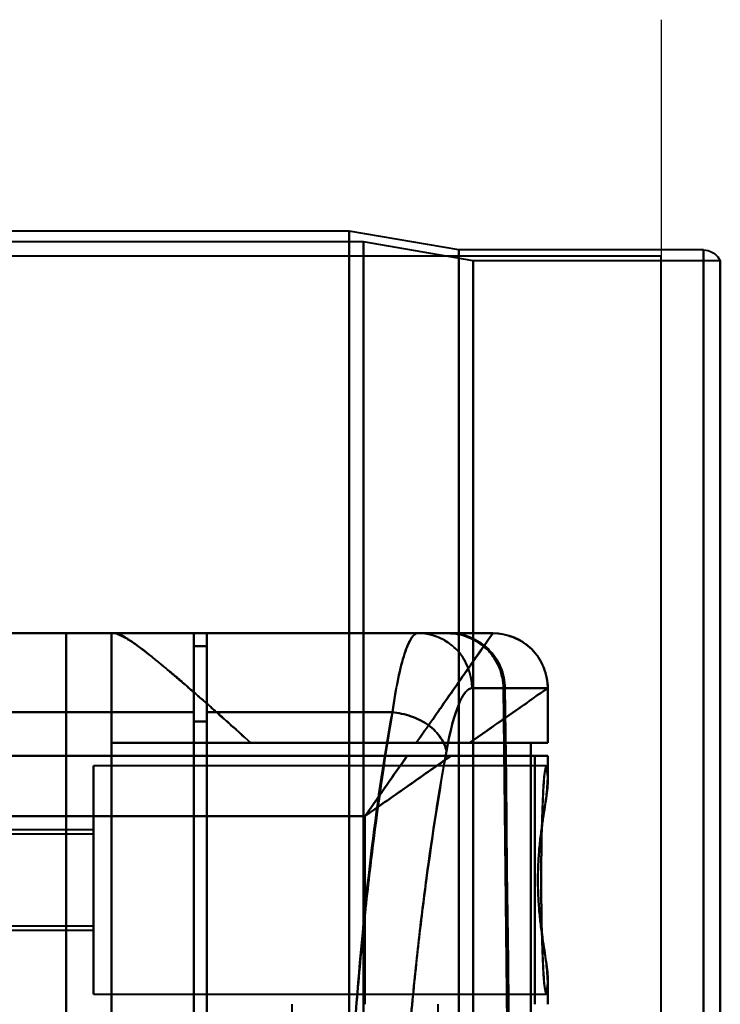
# Model space of a CAD drawing. Header units: millimetres. Extents: x -1087 to 1688, y -120 to 1010.
# Tile 84 of 86: x 538 to 576, y 797 to 851. Entities that reach past the tile are written whole.
import ezdxf

# ---------------------------------------------------------------- set-up
doc = ezdxf.new("R2010")
doc.units = ezdxf.units.MM
doc.layers.add('A-GENM', color=13, linetype='Continuous', lineweight=40)
doc.layers.add('G-IMPT', color=8, linetype='Continuous', lineweight=40)

# ---------------------------------------------------------------- blocks, each defined once
blk = doc.blocks.new('NEXA 700 CALQUES_dwg-751640-Arrière')
at = {"layer": 'G-IMPT'}
for p, q in [((555.97, 839.372), (515.97, 839.372)), ((561.97, 838.338), (555.97, 839.372)), ((555.97, 713.372), (555.97, 839.372)), ((555.97, 839.372), (555.97, 713.372)), ((556.742, 838.781), (515.168, 838.781)), ((562.742, 837.746), (556.742, 838.781)), ((556.742, 838.781), (556.742, 713.372)), ((556.742, 713.372), (556.742, 838.781)), ((575.357, 838.338), (561.97, 838.338)), ((561.97, 713.372), (561.97, 838.338)), ((561.97, 838.338), (561.97, 713.372)), ((575.357, 713.372), (575.357, 838.338)), ((575.357, 838.338), (575.357, 713.372)), ((576.27, 837.746), (562.742, 837.746)), ((562.742, 837.746), (562.742, 713.372)), ((562.742, 713.372), (562.742, 837.746)), ((576.27, 837.746), (576.27, 713.372)), ((576.27, 713.372), (576.27, 837.746)), ((547.47, 817.372), (536.97, 817.372)), ((542.97, 817.372), (543.14, 817.372)), ((543.14, 817.372), (542.97, 817.372)), ((547.47, 813.05), (547.47, 817.372)), ((547.47, 817.372), (547.47, 813.05)), ((559.724, 817.372), (548.17, 817.372)), ((548.17, 813.05), (548.17, 817.372)), ((548.17, 817.372), (548.17, 813.05)), ((561.351, 817.372), (559.724, 817.372)), ((559.724, 817.372), (561.351, 817.372)), ((561.351, 817.372), (559.724, 817.372)), ((561.435, 817.372), (563.828, 817.372)), ((563.828, 817.372), (561.435, 817.372)), ((563.83, 817.372), (563.828, 817.372)), ((563.828, 817.372), (563.83, 817.372)), ((563.83, 817.372), (563.828, 817.372)), ((548.17, 816.672), (547.47, 816.672)), ((547.47, 812.552), (547.47, 816.672)), ((547.47, 816.672), (547.47, 812.552)), ((548.17, 812.552), (548.17, 816.672)), ((548.17, 816.672), (548.17, 812.552)), ((564.407, 814.372), (562.69, 814.372)), ((562.69, 814.372), (564.407, 814.372)), ((564.489, 814.372), (566.826, 814.372)), ((566.826, 814.372), (564.489, 814.372)), ((566.826, 814.372), (566.83, 814.372)), ((566.83, 814.372), (566.826, 814.372)), ((566.83, 811.372), (566.83, 814.372)), ((547.47, 743.05), (547.47, 813.05)), ((547.47, 813.05), (547.47, 743.05)), ((548.17, 743.05), (548.17, 813.05)), ((548.17, 813.05), (548.17, 743.05)), ((547.47, 743.532), (547.47, 812.552)), ((547.47, 812.552), (547.47, 743.532)), ((548.17, 743.532), (548.17, 812.552)), ((548.17, 812.552), (548.17, 743.532)), ((542.97, 811.372), (550.584, 811.372)), ((550.584, 811.372), (542.97, 811.372)), ((566.83, 811.372), (562.545, 811.372)), ((562.545, 811.372), (566.83, 811.372)), ((566.826, 811.372), (565.906, 811.372)), ((565.906, 811.372), (566.826, 811.372)), ((561.545, 810.672), (566.83, 810.672)), ((566.83, 810.672), (561.545, 810.672)), ((566.122, 810.672), (566.826, 810.672)), ((566.826, 810.672), (566.122, 810.672)), ((566.83, 809.346), (566.83, 810.672)), ((566.74, 810.122), (541.97, 810.122)), ((541.97, 803.872), (541.97, 810.122)), ((541.97, 810.122), (541.97, 803.872)), ((541.97, 806.622), (536.97, 806.622)), ((541.97, 806.372), (536.97, 806.372)), ((541.97, 803.872), (541.97, 806.622)), ((541.97, 806.622), (541.97, 803.872)), ((541.97, 806.372), (541.97, 803.872)), ((541.97, 803.872), (541.97, 806.372)), ((541.97, 803.872), (541.97, 801.372)), ((541.97, 801.372), (541.97, 803.872)), ((541.97, 801.122), (541.97, 803.872)), ((541.97, 797.622), (541.97, 803.872)), ((541.97, 803.872), (541.97, 801.122)), ((541.97, 803.872), (541.97, 797.622)), ((536.97, 801.372), (541.97, 801.372)), ((536.97, 801.122), (541.97, 801.122)), ((566.83, 797.072), (566.83, 798.399)), ((541.97, 797.622), (566.74, 797.622)), ((552.83, 797.072), (552.83, 758.672)), ((560.83, 796.372), (560.83, 797.072))]:
    blk.add_line(p, q, dxfattribs=at)
at = {"layer": 'G-IMPT', "flags": 128}
for points in [[(575.357, 838.338), (575.614, 838.304), (575.813, 838.227), (575.956, 838.138), (576.142, 837.957), (576.27, 837.746)], [(547.47, 817.372), (544.845, 817.372), (542.22, 817.372), (539.595, 817.372), (536.97, 817.372)], [(536.97, 817.372), (537.847, 817.372), (538.724, 817.372), (539.601, 817.372), (540.478, 817.372)], [(540.478, 817.372), (539.601, 817.372), (538.724, 817.372), (537.847, 817.372), (536.97, 817.372)], [(536.97, 817.372), (539.595, 817.372), (542.22, 817.372), (544.845, 817.372), (547.47, 817.372)], [(540.478, 738.372), (540.478, 758.122), (540.478, 777.872), (540.478, 797.622), (540.478, 817.372)], [(540.478, 817.372), (541.101, 817.372), (541.724, 817.372), (542.347, 817.372), (542.97, 817.372)], [(540.478, 817.372), (540.478, 797.622), (540.478, 777.872), (540.478, 758.122), (540.478, 738.372)], [(542.97, 817.372), (542.347, 817.372), (541.724, 817.372), (541.101, 817.372), (540.478, 817.372)], [(542.97, 817.372), (542.97, 797.622), (542.97, 777.872), (542.97, 758.122), (542.97, 738.372)], [(542.97, 738.372), (542.97, 758.122), (542.97, 777.872), (542.97, 797.622), (542.97, 817.372)], [(542.97, 817.372), (542.97, 815.872), (542.97, 814.372), (542.97, 812.872), (542.97, 811.372)], [(542.97, 811.372), (542.97, 812.872), (542.97, 814.372), (542.97, 815.872), (542.97, 817.372)], [(543.14, 817.372), (548.312, 817.372), (553.485, 817.372), (558.658, 817.372), (563.83, 817.372)], [(563.83, 817.372), (558.658, 817.372), (553.485, 817.372), (548.312, 817.372), (543.14, 817.372)], [(561.435, 817.372), (557.943, 817.372), (554.452, 817.372), (550.961, 817.372), (547.47, 817.372)], [(547.47, 817.372), (547.47, 811.634), (547.47, 805.895), (547.47, 800.156), (547.47, 794.417)], [(547.47, 794.417), (547.47, 800.156), (547.47, 805.895), (547.47, 811.634), (547.47, 817.372)], [(547.47, 817.372), (550.961, 817.372), (554.452, 817.372), (557.943, 817.372), (561.435, 817.372)], [(559.724, 817.372), (556.836, 817.372), (553.947, 817.372), (551.058, 817.372), (548.17, 817.372)], [(548.17, 817.372), (551.058, 817.372), (553.947, 817.372), (556.836, 817.372), (559.724, 817.372)], [(561.351, 817.372), (558.056, 817.372), (554.76, 817.372), (551.465, 817.372), (548.17, 817.372)], [(548.17, 817.372), (548.17, 817.197), (548.17, 817.022), (548.17, 816.847), (548.17, 816.672)], [(548.17, 816.672), (548.17, 816.847), (548.17, 817.022), (548.17, 817.197), (548.17, 817.372)], [(548.17, 817.372), (551.465, 817.372), (554.76, 817.372), (558.056, 817.372), (561.351, 817.372)], [(563.828, 817.372), (563.127, 817.372), (561.843, 817.372), (561.435, 817.372)], [(547.47, 794.35), (547.47, 799.931), (547.47, 805.511), (547.47, 811.092), (547.47, 816.672)], [(547.47, 816.672), (547.645, 816.672), (547.82, 816.672), (547.995, 816.672), (548.17, 816.672)], [(547.47, 816.672), (547.645, 816.672), (547.82, 816.672), (547.995, 816.672), (548.17, 816.672)], [(548.17, 816.672), (547.995, 816.672), (547.82, 816.672), (547.645, 816.672), (547.47, 816.672)], [(548.17, 816.672), (547.995, 816.672), (547.82, 816.672), (547.645, 816.672), (547.47, 816.672)], [(547.47, 816.672), (547.47, 811.092), (547.47, 805.511), (547.47, 799.931), (547.47, 794.35)], [(564.629, 794.35), (564.574, 799.357), (564.519, 804.363), (564.463, 809.368), (564.407, 814.372)], [(564.407, 814.372), (564.463, 809.368), (564.519, 804.363), (564.574, 799.357), (564.629, 794.35)], [(564.489, 814.372), (564.545, 809.385), (564.599, 804.396), (564.654, 799.407), (564.707, 794.417)], [(564.707, 794.417), (564.654, 799.407), (564.599, 804.396), (564.545, 809.385), (564.489, 814.372)], [(566.826, 814.372), (566.826, 813.622), (566.826, 812.872), (566.826, 812.122), (566.826, 811.372)], [(566.826, 811.372), (566.826, 812.122), (566.826, 812.872), (566.826, 813.622), (566.826, 814.372)], [(536.97, 813.05), (539.595, 813.05), (542.22, 813.05), (544.845, 813.05), (547.47, 813.05)], [(547.47, 813.05), (544.845, 813.05), (542.22, 813.05), (539.595, 813.05), (536.97, 813.05)], [(548.17, 813.05), (550.709, 813.05), (553.249, 813.05), (555.789, 813.05), (558.329, 813.05)], [(558.329, 813.05), (555.789, 813.05), (553.249, 813.05), (550.709, 813.05), (548.17, 813.05)], [(547.47, 812.552), (547.645, 812.552), (547.82, 812.552), (547.995, 812.552), (548.17, 812.552)], [(548.17, 812.552), (547.995, 812.552), (547.82, 812.552), (547.645, 812.552), (547.47, 812.552)], [(542.97, 796.372), (542.97, 800.122), (542.97, 803.872), (542.97, 807.622), (542.97, 811.372)], [(542.97, 811.372), (548.704, 811.372), (554.438, 811.372), (560.172, 811.372), (565.906, 811.372)], [(565.906, 811.372), (560.172, 811.372), (554.438, 811.372), (548.704, 811.372), (542.97, 811.372)], [(542.97, 811.372), (542.97, 807.622), (542.97, 803.872), (542.97, 800.122), (542.97, 796.372)], [(550.584, 811.372), (552.846, 811.372), (555.107, 811.372), (557.369, 811.372), (559.63, 811.372)], [(559.63, 811.372), (557.369, 811.372), (555.107, 811.372), (552.846, 811.372), (550.584, 811.372)], [(565.906, 796.372), (565.906, 800.122), (565.906, 803.872), (565.906, 807.622), (565.906, 811.372)], [(565.906, 811.372), (565.906, 807.622), (565.906, 803.872), (565.906, 800.122), (565.906, 796.372)], [(536.97, 810.672), (542.512, 810.672), (548.055, 810.672), (553.597, 810.672), (559.14, 810.672)], [(536.97, 810.672), (544.258, 810.672), (551.546, 810.672), (558.834, 810.672), (566.122, 810.672)], [(559.14, 810.672), (553.597, 810.672), (548.055, 810.672), (542.512, 810.672), (536.97, 810.672)], [(566.122, 810.672), (558.834, 810.672), (551.546, 810.672), (544.258, 810.672), (536.97, 810.672)], [(566.122, 810.672), (566.122, 807.272), (566.122, 803.872), (566.122, 800.472), (566.122, 797.072)], [(566.122, 797.072), (566.122, 800.472), (566.122, 803.872), (566.122, 807.272), (566.122, 810.672)], [(566.826, 810.672), (566.826, 810.379), (566.826, 810.086), (566.826, 809.792), (566.826, 809.499)], [(566.826, 809.499), (566.826, 809.792), (566.826, 810.086), (566.826, 810.379), (566.826, 810.672)], [(536.97, 807.372), (541.935, 807.372), (546.9, 807.372), (551.865, 807.372), (556.83, 807.372)], [(556.83, 807.372), (551.865, 807.372), (546.9, 807.372), (541.935, 807.372), (536.97, 807.372)], [(556.83, 807.372), (556.83, 804.797), (556.83, 802.222), (556.83, 799.647), (556.83, 797.072)], [(556.83, 797.072), (556.83, 799.647), (556.83, 802.222), (556.83, 804.797), (556.83, 807.372)], [(566.826, 798.246), (566.826, 797.953), (566.826, 797.659), (566.826, 797.366), (566.826, 797.072)], [(566.826, 797.072), (566.826, 797.366), (566.826, 797.659), (566.826, 797.953), (566.826, 798.246)]]:
    blk.add_lwpolyline(points, dxfattribs=at)
at = {"layer": 'G-IMPT'}
blk.add_arc((563.83, 814.372), 3, 0, 90, dxfattribs=at)
for centre, ratio in [((559.724, 814.372), 0.988401), ((563.828, 814.372), 0.999612), ((563.828, 814.372), 0.999612)]:
    blk.add_ellipse(centre, major_axis=(0, 3), ratio=ratio, start_param=4.712389, end_param=6.283185, dxfattribs=at)
for points, knots in [([(550.584, 811.372), (550.147, 811.758), (549.298, 812.516), (548.105, 813.594), (547.174, 814.399), (546.469, 814.998), (545.967, 815.431), (545.476, 815.844), (544.997, 816.223), (544.554, 816.56), (544.167, 816.845), (543.84, 817.073), (543.462, 817.299), (543.25, 817.372), (543.14, 817.372)], [0, 0, 0, 0, 0.125, 0.25, 0.375, 0.4375, 0.5, 0.5625, 0.625, 0.6875, 0.75, 0.8125, 0.875, 1, 1, 1, 1]), ([(543.14, 817.372), (543.237, 817.355), (543.444, 817.276), (543.829, 817.059), (544.168, 816.846), (544.557, 816.565), (544.993, 816.22), (545.466, 815.833), (545.966, 815.43), (546.478, 815.009), (547.002, 814.555), (547.544, 814.077), (548.112, 813.578), (548.707, 813.061), (549.522, 812.341), (550.156, 811.769), (550.584, 811.372)], [0, 0, 0, 0, 0.125, 0.1875, 0.25, 0.3125, 0.375, 0.4375, 0.5, 0.5625, 0.625, 0.6875, 0.75, 0.8125, 0.875, 1, 1, 1, 1]), ([(563.83, 817.372), (563.823, 817.372), (563.677, 817.161), (563.192, 816.474), (562.702, 815.768), (562.087, 814.887), (561.119, 813.501), (560.266, 812.258), (559.63, 811.372)], [0, 0, 0, 0, 0.25, 0.375, 0.5, 0.625, 0.75, 1, 1, 1, 1]), ([(558.329, 813.05), (557.945, 810.781), (557.395, 807.046), (556.77, 801.586), (556.219, 795.72), (555.729, 788.059), (555.497, 778.284), (555.658, 768.626), (556.105, 760.749), (556.613, 754.885), (557.22, 749.214), (557.756, 745.386), (558.133, 743.05)], [0, 0, 0, 0, 0.125, 0.1875, 0.25, 0.375, 0.5, 0.625, 0.75, 0.8125, 0.875, 1, 1, 1, 1]), ([(562.545, 811.372), (562.333, 811.37), (561.996, 811.373), (561.583, 811.373), (561.342, 811.372), (561.158, 811.373), (560.972, 811.373), (560.786, 811.372), (560.597, 811.371), (560.213, 811.372), (559.886, 811.376), (559.63, 811.372)], [0, 0, 0, 0, 0.25, 0.375, 0.4375, 0.5, 0.5625, 0.625, 0.6875, 0.75, 1, 1, 1, 1]), ([(559.63, 811.372), (559.891, 811.372), (560.406, 811.372), (561.418, 811.372), (562.115, 811.372), (562.545, 811.372)], [0, 0, 0, 0, 0.25, 0.5, 1, 1, 1, 1]), ([(559.14, 810.672), (558.769, 810.143), (558.198, 809.326), (557.418, 808.213), (557.027, 807.653), (556.83, 807.372)], [0, 0, 0, 0, 0.5, 0.75, 1, 1, 1, 1]), ([(561.545, 810.672), (560.824, 810.167), (559.669, 809.359), (558.058, 808.231), (557.239, 807.659), (556.83, 807.372)], [0, 0, 0, 0, 0.5, 0.75, 1, 1, 1, 1]), ([(556.83, 807.372), (557.026, 807.653), (557.419, 808.213), (558.198, 809.326), (558.77, 810.143), (559.14, 810.672)], [0, 0, 0, 0, 0.25, 0.5, 1, 1, 1, 1]), ([(561.085, 745.115), (560.706, 747.305), (560.167, 750.895), (559.555, 756.221), (559.042, 761.73), (558.59, 769.143), (558.428, 778.239), (558.662, 787.442), (559.158, 794.651), (559.713, 800.16), (560.343, 805.285), (560.896, 808.787), (561.282, 810.915)], [0, 0, 0, 0, 0.125, 0.1875, 0.25, 0.375, 0.5, 0.625, 0.75, 0.8125, 0.875, 1, 1, 1, 1]), ([(561.282, 810.915), (560.883, 808.667), (560.324, 805.12), (559.699, 800.026), (559.298, 796.051), (558.968, 791.812), (558.713, 787.333), (558.546, 782.756), (558.476, 778.258), (558.512, 773.753), (558.645, 769.154), (558.868, 764.638), (559.171, 760.347), (559.547, 756.303), (560.146, 751.098), (560.691, 747.444), (561.085, 745.115)], [0, 0, 0, 0, 0.125, 0.1875, 0.25, 0.3125, 0.375, 0.4375, 0.5, 0.5625, 0.625, 0.6875, 0.75, 0.8125, 0.875, 1, 1, 1, 1]), ([(559.14, 810.672), (559.347, 810.675), (559.664, 810.672), (560.076, 810.672), (560.381, 810.673), (560.682, 810.672), (561.075, 810.672), (561.362, 810.67), (561.545, 810.672)], [0, 0, 0, 0, 0.25, 0.375, 0.5, 0.625, 0.75, 1, 1, 1, 1]), ([(566.826, 809.499), (566.798, 809.954), (566.751, 810.278), (566.668, 809.892), (566.607, 809.21), (566.551, 808.21), (566.504, 806.944), (566.478, 805.464), (566.469, 804.404), (566.467, 803.872)], [0, 0, 0, 0, 0.25, 0.375, 0.5, 0.625, 0.75, 0.875, 1, 1, 1, 1]), ([(566.826, 798.246), (566.809, 798.069), (566.772, 797.817), (566.724, 797.76), (566.687, 797.868), (566.66, 798.027), (566.638, 798.223), (566.62, 798.42), (566.608, 798.584), (566.595, 798.777), (566.579, 799.085), (566.55, 799.731), (566.519, 800.663), (566.494, 801.673), (566.479, 802.438), (566.469, 803.19), (566.466, 803.872), (566.469, 804.555), (566.479, 805.307), (566.494, 806.072), (566.519, 807.082), (566.55, 808.014), (566.579, 808.66), (566.595, 808.967), (566.608, 809.161), (566.62, 809.325), (566.638, 809.521), (566.66, 809.717), (566.687, 809.876), (566.724, 809.985), (566.772, 809.928), (566.809, 809.676), (566.826, 809.499)], [0, 0, 0, 0, 0.0625, 0.125, 0.15625, 0.1875, 0.21875, 0.234375, 0.25, 0.265625, 0.28125, 0.3125, 0.375, 0.40625, 0.4375, 0.46875, 0.5, 0.53125, 0.5625, 0.59375, 0.625, 0.6875, 0.71875, 0.734375, 0.75, 0.765625, 0.78125, 0.8125, 0.84375, 0.875, 0.9375, 1, 1, 1, 1]), ([(566.287, 803.872), (566.291, 804.16), (566.304, 804.594), (566.336, 805.168), (566.376, 805.736), (566.44, 806.298), (566.515, 806.833), (566.566, 807.215), (566.617, 807.573), (566.672, 807.909), (566.723, 808.226), (566.763, 808.526), (566.791, 808.806), (566.818, 809.149), (566.826, 809.37), (566.826, 809.499)], [0, 0, 0, 0, 0.125, 0.1875, 0.25, 0.375, 0.4375, 0.5, 0.5625, 0.625, 0.6875, 0.75, 0.8125, 0.875, 1, 1, 1, 1]), ([(566.826, 809.499), (566.842, 809.205), (566.793, 808.699), (566.67, 807.89), (566.566, 807.226), (566.463, 806.463), (566.37, 805.612), (566.304, 804.725), (566.279, 803.871), (566.304, 803.018), (566.392, 801.835), (566.532, 800.738), (566.669, 799.856), (566.793, 799.046), (566.842, 798.54), (566.826, 798.246)], [0, 0, 0, 0, 0.125, 0.1875, 0.25, 0.3125, 0.375, 0.4375, 0.5, 0.5625, 0.625, 0.75, 0.8125, 0.875, 1, 1, 1, 1]), ([(566.826, 798.246), (566.826, 798.375), (566.818, 798.595), (566.791, 798.938), (566.763, 799.218), (566.723, 799.518), (566.672, 799.836), (566.617, 800.173), (566.566, 800.531), (566.514, 800.913), (566.44, 801.448), (566.376, 802.009), (566.336, 802.577), (566.304, 803.151), (566.291, 803.585), (566.287, 803.872)], [0, 0, 0, 0, 0.125, 0.1875, 0.25, 0.3125, 0.375, 0.4375, 0.5, 0.5625, 0.625, 0.75, 0.8125, 0.875, 1, 1, 1, 1]), ([(566.467, 803.872), (566.469, 803.34), (566.478, 802.281), (566.504, 800.801), (566.551, 799.535), (566.607, 798.535), (566.668, 797.852), (566.751, 797.467), (566.798, 797.791), (566.826, 798.246)], [0, 0, 0, 0, 0.125, 0.25, 0.375, 0.5, 0.625, 0.75, 1, 1, 1, 1])]:
    blk.add_open_spline(points, degree=3, knots=knots, dxfattribs=at)
for points in [[(558.329, 813.05), (558.429, 813.733), (558.639, 814.964), (558.993, 816.339), (559.36, 817.18), (559.603, 817.372), (559.724, 817.372)], [(559.724, 817.372), (559.605, 817.372), (559.357, 817.176), (558.994, 816.341), (558.639, 814.96), (558.428, 813.741), (558.329, 813.05)], [(559.63, 811.372), (560.25, 812.258), (561.411, 813.916), (562.77, 815.857), (563.633, 817.09), (563.83, 817.372), (563.83, 817.372)], [(562.69, 814.372), (562.69, 814.726), (562.539, 815.5), (561.887, 816.561), (560.839, 817.22), (560.074, 817.372), (559.724, 817.372)], [(564.407, 814.372), (564.402, 814.767), (564.235, 815.554), (563.551, 816.55), (562.54, 817.216), (561.747, 817.372), (561.351, 817.372)], [(561.351, 817.372), (561.559, 817.369), (561.96, 817.327), (562.514, 817.164), (563.045, 816.88), (563.511, 816.509), (563.89, 816.051), (564.183, 815.527), (564.354, 814.978), (564.401, 814.579), (564.407, 814.372)], [(561.435, 817.372), (561.831, 817.372), (562.623, 817.216), (563.634, 816.55), (564.318, 815.553), (564.484, 814.766), (564.489, 814.372)], [(564.489, 814.372), (564.484, 814.579), (564.437, 814.978), (564.265, 815.527), (563.973, 816.051), (563.594, 816.509), (563.128, 816.88), (562.598, 817.164), (562.044, 817.327), (561.642, 817.369), (561.435, 817.372)], [(563.83, 817.372), (564.184, 817.372), (564.958, 817.22), (566.019, 816.561), (566.678, 815.5), (566.83, 814.726), (566.83, 814.372)], [(561.282, 810.915), (561.484, 812.024), (561.945, 813.757), (562.448, 814.372), (562.69, 814.372)], [(562.69, 814.372), (562.444, 814.366), (561.947, 813.76), (561.484, 812.022), (561.282, 810.915)], [(562.545, 811.372), (563.203, 811.839), (564.409, 812.67), (565.78, 813.632), (566.636, 814.238), (566.83, 814.371), (566.83, 814.372)], [(566.83, 814.372), (566.83, 814.372), (566.043, 813.821), (563.861, 812.294), (562.545, 811.372)], [(558.133, 743.05), (557.302, 747.736), (556.068, 758.854), (555.276, 778.323), (556.205, 797.678), (557.484, 808.527), (558.329, 813.05)], [(561.282, 810.915), (561.242, 811.152), (561.028, 811.664), (560.351, 812.377), (559.366, 812.866), (558.657, 813.021), (558.329, 813.05)], [(558.329, 813.05), (558.657, 813.021), (559.366, 812.866), (560.351, 812.377), (561.028, 811.664), (561.242, 811.152), (561.282, 810.915)], [(556.83, 807.372), (557.239, 807.66), (558.058, 808.231), (559.267, 809.077), (560.439, 809.899), (561.184, 810.418), (561.545, 810.672)], [(561.545, 810.672), (561.175, 810.672), (560.393, 810.672), (559.56, 810.672), (559.14, 810.672)]]:
    blk.add_open_spline(points, degree=3, dxfattribs=at)
blk = doc.blocks.new('Souche connecteur circulaire R23 - Souche connecteur circulaire R23-751698-Arrière')
at = {"layer": 'A-GENM'}
for p, q in [((573.03, 838), (533.03, 838)), ((573.03, 713), (573.03, 838))]:
    blk.add_line(p, q, dxfattribs=at)

msp = doc.modelspace()

# ---------------------------------------------------------------- linework, layer by layer
at = {"color": 1, "lineweight": 30}
for p, q in [((573.03, 850.936), (573.03, 825.064)), ((573.03, 588), (573.03, 838))]:
    msp.add_line(p, q, dxfattribs=at)
at = {"color": 94, "lineweight": 30}
msp.add_line((573.03, 588), (573.03, 838), dxfattribs=at)

# ---------------------------------------------------------------- block references
at = {"layer": 'A-GENM'}
msp.add_blockref('Souche connecteur circulaire R23 - Souche connecteur circulaire R23-751698-Arrière', (0, 0), dxfattribs=at)
at = {"layer": 'G-IMPT'}
msp.add_blockref('NEXA 700 CALQUES_dwg-751640-Arrière', (0, 0), dxfattribs=at)

doc.saveas('drawing.dxf')
